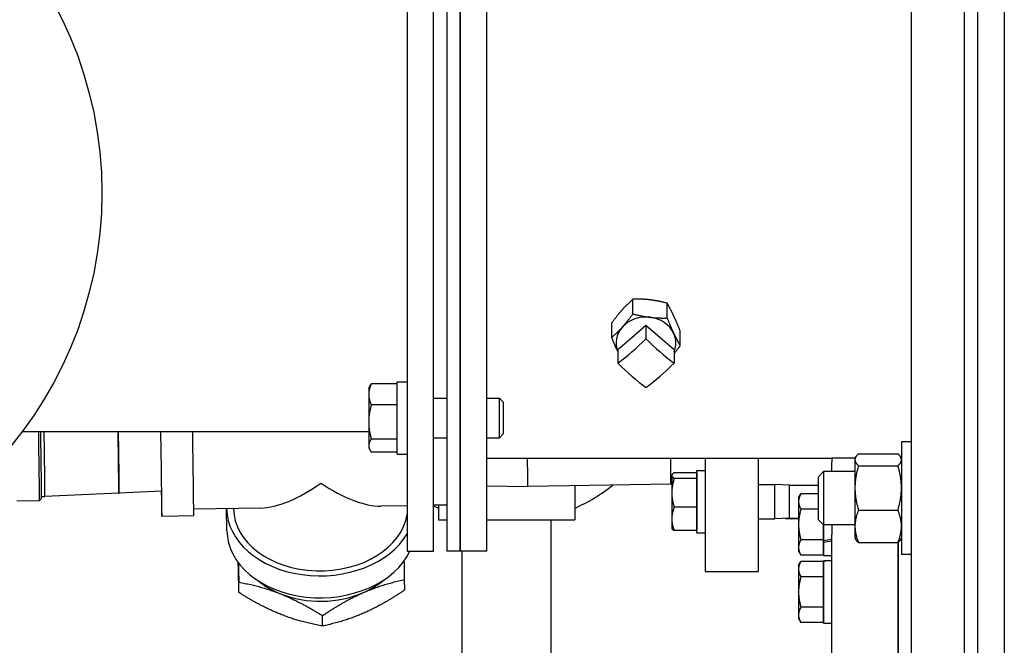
# Model space of a CAD drawing. Header units: inches. Extents: x 36 to 1719, y -84 to 1122.
# Tile 113 of 256: x 665 to 674, y 311 to 317. Entities that reach past the tile are written whole.
import ezdxf

# ---------------------------------------------------------------- set-up
doc = ezdxf.new("R2010")
doc.units = ezdxf.units.IN
doc.header["$LTSCALE"] = 48
doc.header["$MEASUREMENT"] = 0
doc.layers.add('Visible (ANSI)', color=7, linetype='Continuous', lineweight=30)

msp = doc.modelspace()

# ---------------------------------------------------------------- linework, layer by layer
at = {"layer": 'Visible (ANSI)'}
for p, q in [((673.91768, 282.48377), (673.91768, 347.98377)), ((674.16768, 347.98377), (674.16768, 282.48377)), ((673.29268, 292.23377), (673.29268, 333.34855)), ((673.79268, 292.23377), (673.79268, 333.34855)), ((668.54268, 318.34382), (668.54268, 311.73377)), ((668.79268, 311.73377), (668.79268, 318.34025)), ((669.29268, 311.73377), (669.29268, 318.37193)), ((668.91768, 318.27346), (668.91768, 311.73377)), ((669.04268, 318.27168), (669.04268, 311.73377)), ((669.04268, 311.73377), (669.04268, 318.27168)), ((670.66984, 313.96797), (670.66984, 314.10682)), ((670.99188, 313.92979), (670.99188, 314.06865)), ((670.47064, 313.74552), (670.47064, 313.88438)), ((670.6601, 313.74709), (670.79268, 313.86191)), ((670.79268, 313.86191), (670.79268, 313.7345)), ((670.79268, 313.86191), (670.92526, 313.74709)), ((670.52752, 313.63227), (670.6601, 313.74709)), ((670.92526, 313.74709), (671.05785, 313.63227)), ((671.11473, 313.66917), (671.11473, 313.80802)), ((670.52752, 313.63227), (670.52752, 313.50486)), ((671.05785, 313.63227), (671.05785, 313.50486)), ((668.18068, 313.26845), (668.19377, 313.29112)), ((668.44868, 313.30898), (668.20578, 313.30898)), ((668.44868, 313.32745), (668.54268, 313.32745)), ((668.44868, 312.64745), (668.44868, 313.32745)), ((668.18068, 313.26845), (668.18068, 313.20972)), ((668.18068, 313.20972), (668.18068, 312.94969)), ((668.44868, 313.11045), (668.20578, 313.11045)), ((668.79268, 313.17495), (668.91768, 313.17495)), ((669.29268, 313.17495), (669.41152, 313.17495)), ((669.44869, 313.13661), (669.41152, 313.17495)), ((669.41152, 312.79995), (669.41152, 313.17495)), ((669.44869, 313.13661), (669.44869, 312.83829)), ((668.18068, 312.94969), (668.18068, 312.72743)), ((664.91768, 312.85877), (668.18068, 312.85877)), ((669.44869, 312.83829), (669.41152, 312.79995)), ((668.18068, 312.72743), (668.18068, 312.70645)), ((668.44868, 312.78893), (668.20578, 312.78893)), ((668.79268, 312.79995), (668.91768, 312.79995)), ((669.29268, 312.79995), (669.41152, 312.79995)), ((673.29268, 312.76292), (673.19888, 312.76292)), ((673.19888, 312.76292), (673.19888, 311.70042)), ((668.18068, 312.70645), (668.19377, 312.68379)), ((668.44868, 312.66592), (668.20578, 312.66592)), ((668.44868, 312.64745), (668.54268, 312.64745)), ((672.79438, 312.64993), (673.16539, 312.64993)), ((669.29268, 312.60877), (672.54268, 312.60877)), ((671.34872, 312.60877), (671.34872, 311.54082)), ((671.84872, 312.60877), (671.84872, 311.54082)), ((672.7621, 312.60877), (672.54268, 312.60877)), ((672.54268, 312.60877), (672.54268, 312.57189)), ((672.54268, 312.48167), (672.54268, 312.57189)), ((672.76088, 312.60667), (672.76852, 312.6199)), ((672.76088, 312.60667), (672.76088, 312.59389)), ((672.76088, 312.59389), (672.76088, 312.32873)), ((672.79438, 312.53786), (673.16539, 312.53786)), ((673.19888, 312.60667), (673.19124, 312.6199)), ((673.19888, 312.60877), (673.19767, 312.60877)), ((671.03571, 312.44853), (671.03815, 312.45276)), ((671.03571, 312.44853), (671.03571, 312.44438)), ((671.03571, 312.44438), (671.03571, 312.28215)), ((671.27071, 312.47058), (671.05804, 312.47058)), ((671.27071, 312.47058), (671.27071, 312.44438)), ((671.27071, 312.44853), (671.27072, 312.44853)), ((671.27071, 312.44438), (671.27071, 312.41817)), ((671.27072, 312.49153), (671.34872, 312.49153)), ((671.27072, 311.90553), (671.27072, 312.49153)), ((672.41768, 312.43448), (672.46345, 312.48167)), ((672.76088, 312.48167), (672.46345, 312.48167)), ((672.46345, 312.48167), (672.46345, 311.98167)), ((669.29268, 312.34758), (669.67952, 312.34163)), ((671.02718, 312.363), (669.67952, 312.34163)), ((670.12143, 312.34864), (670.12143, 312.02825)), ((671.03571, 312.3634), (671.02718, 312.363)), ((671.27071, 312.41817), (671.05804, 312.41817)), ((671.27071, 312.41817), (671.27071, 312.28215)), ((671.84872, 312.36053), (672.00682, 312.36053)), ((672.14572, 312.35478), (672.00682, 312.36053)), ((672.00682, 312.03653), (672.00682, 312.36053)), ((672.14572, 312.35478), (672.41768, 312.35478)), ((672.14572, 312.04228), (672.14572, 312.35478)), ((672.41768, 312.02886), (672.41768, 312.43448)), ((665.82689, 312.28054), (665.13119, 312.24787)), ((665.82689, 312.28054), (665.83146, 312.28061)), ((666.22871, 312.29926), (665.83146, 312.28061)), ((671.03571, 312.28215), (671.03571, 312.0363)), ((671.27071, 312.28215), (671.27071, 312.14612)), ((672.22968, 312.23377), (672.25201, 312.27245)), ((672.41768, 312.27245), (672.25201, 312.27245)), ((672.76088, 312.32873), (672.76088, 311.96651)), ((664.86645, 312.20627), (665.0799, 312.20965)), ((665.09928, 312.22965), (665.07991, 312.20966)), ((665.09962, 312.24737), (665.13119, 312.24787)), ((668.91768, 312.16703), (668.79268, 312.16505)), ((668.83893, 312.16578), (668.83893, 312.02825)), ((672.22968, 312.23377), (672.22968, 312.20028)), ((672.22968, 312.20028), (672.22968, 311.98377)), ((667.16632, 312.13926), (666.5328, 312.12921)), ((666.84528, 311.92434), (666.84289, 312.13105)), ((666.90789, 312.1318), (666.90785, 312.13516)), ((668.54268, 312.16108), (668.29624, 312.15717)), ((671.27071, 312.14612), (671.05804, 312.14612)), ((671.27071, 312.14612), (671.27071, 312.0363)), ((672.41768, 312.12811), (672.25201, 312.12811)), ((672.79438, 312.1196), (673.16539, 312.1196)), ((666.53247, 312.0642), (666.23251, 312.05944)), ((668.83893, 312.02825), (668.91768, 312.02825)), ((669.29268, 312.02825), (670.12143, 312.02825)), ((669.90018, 310.34075), (669.90018, 312.02825)), ((671.03571, 312.0363), (671.03571, 311.94853)), ((671.27071, 312.0363), (671.27071, 311.92648)), ((671.84872, 312.03653), (672.00682, 312.03653)), ((672.14572, 312.04228), (672.00682, 312.03653)), ((672.14572, 312.04228), (672.22968, 312.04228)), ((672.22968, 311.98377), (672.22968, 311.76727)), ((672.41768, 312.02886), (672.46345, 311.98167)), ((672.76088, 311.98167), (672.46345, 311.98167)), ((672.46468, 311.98167), (672.46468, 311.83943)), ((672.46468, 311.83382), (672.46468, 311.98167)), ((672.54268, 311.98167), (672.54268, 311.89101)), ((671.03571, 311.94853), (671.03815, 311.94431)), ((671.27071, 311.92648), (671.05804, 311.92648)), ((671.27071, 311.94853), (671.27072, 311.94853)), ((671.27072, 311.90553), (671.34872, 311.90553)), ((672.54268, 310.66351), (672.54268, 311.89101)), ((672.76088, 311.96651), (672.76088, 311.85667)), ((672.46468, 311.83943), (672.25201, 311.83943)), ((672.46468, 311.83943), (672.46468, 311.76727)), ((672.46468, 311.81739), (672.46468, 311.83382)), ((672.46468, 311.69077), (672.46468, 311.81739)), ((672.76088, 311.85667), (672.76852, 311.84344)), ((672.79438, 311.81341), (673.16539, 311.81341)), ((673.16768, 310.66351), (673.16768, 311.8155)), ((673.16768, 311.8155), (673.16768, 310.66351)), ((673.19888, 311.85667), (673.19124, 311.84344)), ((668.54268, 311.73377), (668.79268, 311.73377)), ((669.04268, 311.73377), (668.91768, 311.73377)), ((669.29268, 311.73377), (669.04268, 311.73377)), ((669.06018, 310.34075), (669.06018, 311.73377)), ((672.22968, 311.76727), (672.22968, 311.73377)), ((672.22968, 311.73377), (672.25201, 311.6951)), ((672.46468, 311.76727), (672.46468, 311.6951)), ((672.46468, 311.73377), (672.46468, 311.73377)), ((673.29268, 311.70042), (673.19888, 311.70042)), ((672.22968, 311.59785), (672.25201, 311.63653)), ((672.46468, 311.6951), (672.25201, 311.6951)), ((672.46468, 311.63653), (672.25201, 311.63653)), ((672.46468, 311.69077), (672.54268, 311.69077)), ((672.46468, 311.64085), (672.48739, 311.64085)), ((672.46468, 311.64082), (672.46468, 311.64085)), ((672.46468, 311.63991), (672.46468, 311.64082)), ((672.46468, 311.05485), (672.46468, 311.63991)), ((672.46468, 311.63653), (672.46468, 311.56436)), ((671.34872, 311.54082), (671.84872, 311.54082)), ((672.22968, 311.59785), (672.22968, 311.56436)), ((672.22968, 311.56436), (672.22968, 311.34785)), ((672.46468, 311.59785), (672.46468, 311.59785)), ((672.46468, 311.56436), (672.46468, 311.49219)), ((666.95846, 311.34199), (666.95733, 311.43962)), ((668.52075, 311.36677), (668.51962, 311.4644)), ((672.46468, 311.49219), (672.25201, 311.49219)), ((672.46468, 311.49219), (672.46468, 311.34785)), ((672.22968, 311.34785), (672.22968, 311.13134)), ((672.46468, 311.34785), (672.46468, 311.20351)), ((672.46468, 311.20351), (672.25201, 311.20351)), ((672.46468, 311.20351), (672.46468, 311.13134)), ((667.74606, 311.02756), (667.74493, 311.12519)), ((672.22968, 311.13134), (672.22968, 311.09785)), ((672.22968, 311.09785), (672.25201, 311.05917)), ((672.46468, 311.05917), (672.25201, 311.05917)), ((672.46468, 311.13134), (672.46468, 311.05917)), ((672.46468, 311.09785), (672.46468, 311.09785)), ((672.46468, 311.05485), (672.54268, 311.05485))]:
    msp.add_line(p, q, dxfattribs=at)
msp.add_circle((661.91768, 315.10877), 3.75, dxfattribs=at)
for centre, radius, start, end in [((669.48018, 313.60325), 1.6, 293.627027, 308.68641), ((669.48018, 313.60325), 1.6, 244.55227, 246.372973), ((672.16768, 313.03866), 1, 266.426063, 273.554392)]:
    msp.add_arc(centre, radius, start, end, dxfattribs=at)
for centre, major_axis, ratio, start_param, end_param in [((670.79268, 313.69477), (-0.2815, 0), 0.8660254, 4.5763499, 5.6235474), ((670.79268, 313.69477), (0.2815, 0), 0.8660254, 0.3875597, 1.4347572), ((670.79268, 313.69477), (-0.2815, 0), 0.8660254, 5.6235474, 6.6255253), ((670.79268, 313.69477), (0.2815, 0), 0.8660254, 5.9408453, 6.670745), ((670.6601, 314.07059), (0.60301, 0.69629), 0.3535534, 4.1198009, 4.5297837), ((670.92526, 314.07059), (0.60301, -0.69629), 0.3535534, 4.8949943, 5.3049771), ((670.6601, 313.84095), (-0.60301, 0.69629), 0.3535534, 1.7534016, 2.1633844), ((670.92526, 313.84095), (-0.60301, -0.69629), 0.3535534, 0.9782082, 1.388191), ((665.06854, 312.9261), (0.01136, -0.71645), 0.004087, 0, 1.4766243), ((665.08822, 312.92641), (0.01105, -0.69676), 0.004087, 0.0040871, 1.4735076), ((665.12042, 312.92692), (0.01077, -0.67905), 0.004087, 0, 1.4702072), ((665.81647, 312.93796), (0.01042, -0.65742), 0.004087, 0.000127, 1.4499929), ((665.82103, 312.93803), (0.01042, -0.65742), 0.004087, 0, 1.4498819), ((666.21848, 312.94433), (0.01403, -0.88489), 0.004087, 5.5293461, 7.7570782), ((666.51844, 312.94909), (0.01403, -0.88489), 0.004087, 0, 1.468491), ((669.6691, 312.99905), (0.01042, -0.65742), 0.004087, 6.2830576, 7.2183353), ((671.01676, 313.02041), (0.01042, -0.65742), 0.004087, 0, 0.8941251), ((667.71828, 312.96811), (-0.74382, -0.7645), 0.4307106, 0.4082616, 1.1684659), ((667.71828, 312.96811), (0.76316, -0.74252), 0.427376, 5.1206506, 5.8808549), ((667.72783, 312.14128), (-0.88494, -0.01023), 0.7246892, 6.2783836, 9.0156318), ((667.72783, 312.14128), (-0.81995, -0.00948), 0.7246892, 0, 3.0213349), ((667.73022, 311.93457), (-0.88494, -0.01023), 0.7246892, 0, 2.80723), ((672.48739, 311.98377), (1.66154, 0.25566), 0.0861395, 4.685471, 4.7324179), ((672.59798, 311.98377), (1.66154, 0.25566), 0.0861395, 4.6188323, 4.6658527), ((672.48739, 311.34785), (1.66169, 0), 0.176327, 1.5375137, 1.5844606), ((672.59798, 311.34785), (1.66169, 0), 0.176327, 1.6040789, 1.6510993), ((667.73147, 311.82691), (-0.7812, -0.00903), 0.7246892, 0.707058, 1.0531287), ((667.73147, 311.82691), (-0.7812, -0.00903), 0.7246892, 2.1003263, 2.4345347), ((667.73147, 311.82691), (-0.7812, -0.00903), 0.7246892, 1.0531287, 2.1003263)]:
    msp.add_ellipse(centre, major_axis=major_axis, ratio=ratio, start_param=start_param, end_param=end_param, dxfattribs=at)
for points, weights in [([(670.66984, 314.10682), (670.61646, 314.05979), (670.57024, 314.00817)], [1, 1.0379548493, 1]), ([(670.83086, 314.10031), (670.75613, 314.10917), (670.66984, 314.10682)], [1, 1.0379548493, 1]), ([(670.99188, 314.06865), (670.90559, 314.09145), (670.83086, 314.10031)], [1, 1.0379548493, 1]), ([(671.0533, 313.95091), (671.0248, 314.01138), (670.99188, 314.06865)], [1, 1.0379548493, 1]), ([(670.57024, 314.00817), (670.52401, 313.95655), (670.47064, 313.88438)], [1, 1.0379548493, 1]), ([(670.57024, 313.84417), (670.61646, 313.89579), (670.66984, 313.96797)], [1, 1.0379548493, 1]), ([(670.66984, 313.96797), (670.75613, 313.94517), (670.83086, 313.93631)], [1, 1.0379548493, 1]), ([(670.83086, 313.93631), (670.90559, 313.92745), (670.99188, 313.92979)], [1, 1.0379548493, 1]), ([(670.99188, 313.92979), (671.0248, 313.84738), (671.0533, 313.78691)], [1, 1.0379548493, 1]), ([(671.11473, 313.80802), (671.08181, 313.89043), (671.0533, 313.95091)], [1, 1.0379548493, 1]), ([(670.47064, 313.74552), (670.52401, 313.79255), (670.57024, 313.84417)], [1, 1.0379548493, 1]), ([(670.52752, 313.61235), (670.50111, 313.66924), (670.47064, 313.74552)], [1.00539208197, 1.03503403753, 1]), ([(671.0533, 313.78691), (671.08181, 313.72643), (671.11473, 313.66917)], [1, 1.0379548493, 1]), ([(671.11473, 313.66917), (671.08467, 313.62852), (671.05785, 313.59553)], [1, 1.02102721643, 1.01875602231]), ([(668.20578, 313.30898), (668.18068, 313.25579), (668.18068, 313.20972)], [1, 1.0379548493, 1]), ([(668.19377, 313.29112), (668.19875, 313.29975), (668.20578, 313.30898)], [1.01504930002, 1.0103434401, 1]), ([(668.18068, 313.20972), (668.18068, 313.16365), (668.20578, 313.11045)], [1, 1.0379548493, 1]), ([(668.20578, 313.11045), (668.18068, 313.0243), (668.18068, 312.94969)], [1, 1.0379548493, 1]), ([(668.18068, 312.94969), (668.18068, 312.87508), (668.20578, 312.78893)], [1, 1.0379548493, 1]), ([(668.20578, 312.78893), (668.18068, 312.75597), (668.18068, 312.72743)], [1, 1.0379548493, 1]), ([(668.18068, 312.72743), (668.18068, 312.69888), (668.20578, 312.66592)], [1, 1.0379548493, 1]), ([(672.79438, 312.64993), (672.76088, 312.6199), (672.76088, 312.59389)], [1, 1.0379548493, 1]), ([(673.19888, 312.59389), (673.19888, 312.6199), (673.16539, 312.64993)], [1, 1.0379548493, 1]), ([(672.76088, 312.59389), (672.76088, 312.56789), (672.79438, 312.53786)], [1, 1.0379548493, 1]), ([(672.79438, 312.53786), (672.76088, 312.42578), (672.76088, 312.32873)], [1, 1.0379548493, 1]), ([(673.16539, 312.53786), (673.19888, 312.56789), (673.19888, 312.59389)], [1, 1.0379548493, 1]), ([(673.19888, 312.32873), (673.19888, 312.42578), (673.16539, 312.53786)], [1, 1.0379548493, 1]), ([(671.05804, 312.47058), (671.03571, 312.45654), (671.03571, 312.44438)], [1, 1.0379548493, 1]), ([(671.03571, 312.44438), (671.03571, 312.43221), (671.05804, 312.41817)], [1, 1.0379548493, 1]), ([(671.05804, 312.41817), (671.03571, 312.34528), (671.03571, 312.28215)], [1, 1.0379548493, 1]), ([(671.03571, 312.28215), (671.03571, 312.21902), (671.05804, 312.14612)], [1, 1.0379548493, 1]), ([(672.25201, 312.27245), (672.22968, 312.23377), (672.22968, 312.20028)], [1, 1.0379548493, 1]), ([(672.76088, 312.32873), (672.76088, 312.23167), (672.79438, 312.1196)], [1, 1.0379548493, 1]), ([(673.16539, 312.1196), (673.19888, 312.23167), (673.19888, 312.32873)], [1, 1.0379548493, 1]), ([(672.22968, 312.20028), (672.22968, 312.16679), (672.25201, 312.12811)], [1, 1.0379548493, 1]), ([(671.05804, 312.14612), (671.03571, 312.08727), (671.03571, 312.0363)], [1, 1.0379548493, 1]), ([(672.25201, 312.12811), (672.22968, 312.05076), (672.22968, 311.98377)], [1, 1.0379548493, 1]), ([(672.79438, 312.1196), (672.76088, 312.03756), (672.76088, 311.96651)], [1, 1.0379548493, 1]), ([(673.19888, 311.96651), (673.19888, 312.03756), (673.16539, 312.1196)], [1, 1.0379548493, 1]), ([(671.03571, 312.0363), (671.03571, 311.98533), (671.05804, 311.92648)], [1, 1.0379548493, 1]), ([(672.22968, 311.98377), (672.22968, 311.91679), (672.25201, 311.83943)], [1, 1.0379548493, 1]), ([(671.05804, 311.92648), (671.04297, 311.93596), (671.03815, 311.94431)], [1, 1.02530504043, 1.0168676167]), ([(672.76088, 311.96651), (672.76088, 311.89545), (672.79438, 311.81341)], [1, 1.0379548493, 1]), ([(673.16539, 311.81341), (673.19888, 311.89545), (673.19888, 311.96651)], [1, 1.0379548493, 1]), ([(672.25201, 311.83943), (672.22968, 311.80076), (672.22968, 311.76727)], [1, 1.0379548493, 1]), ([(672.79438, 311.81341), (672.77672, 311.82925), (672.76852, 311.84344)], [1, 1.01965956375, 1.01895290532]), ([(673.19124, 311.84344), (673.18305, 311.82925), (673.16539, 311.81341)], [1.01895290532, 1.01965956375, 1]), ([(672.22968, 311.76727), (672.22968, 311.73377), (672.25201, 311.6951)], [1, 1.0379548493, 1]), ([(666.95256, 311.62073), (666.95253, 311.6225), (666.95249, 311.62427)], [1.35541137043, 1.35541137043, 1.35539818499]), ([(666.95846, 311.34199), (666.95556, 311.46905), (666.95256, 311.62073)], [1.25809721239, 1.35541137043, 1.35541137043]), ([(666.954, 311.62228), (666.95554, 311.53949), (666.95733, 311.43962)], [1.32368938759, 1.29985061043, 1.25809721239]), ([(668.51962, 311.4644), (668.51785, 311.56264), (668.51634, 311.64431)], [1.25809721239, 1.29914927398, 1.32288348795]), ([(672.25201, 311.63653), (672.22968, 311.59785), (672.22968, 311.56436)], [1, 1.0379548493, 1]), ([(672.22968, 311.56436), (672.22968, 311.53086), (672.25201, 311.49219)], [1, 1.0379548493, 1]), ([(666.95733, 311.43962), (667.16781, 311.40345), (667.35057, 311.33049)], [1.25809721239, 1.35541137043, 1.35541137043]), ([(668.13172, 311.34288), (668.31149, 311.42159), (668.51962, 311.4644)], [1.35541137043, 1.35541137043, 1.25809721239]), ([(672.25201, 311.49219), (672.22968, 311.41484), (672.22968, 311.34785)], [1, 1.0379548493, 1]), ([(667.35281, 311.1367), (667.17005, 311.20966), (666.95846, 311.34199)], [1.35541137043, 1.35541137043, 1.25809721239]), ([(667.35057, 311.33049), (667.53334, 311.25753), (667.74493, 311.12519)], [1.35541137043, 1.35541137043, 1.25809721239]), ([(667.74493, 311.12519), (667.95195, 311.26416), (668.13172, 311.34288)], [1.25809721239, 1.35541137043, 1.35541137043]), ([(668.52075, 311.36677), (668.31373, 311.2278), (668.13396, 311.14909)], [1.25809721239, 1.35541137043, 1.35541137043]), ([(672.22968, 311.34785), (672.22968, 311.28086), (672.25201, 311.20351)], [1, 1.0379548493, 1]), ([(668.13396, 311.14909), (667.95419, 311.07037), (667.74606, 311.02756)], [1.35541137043, 1.35541137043, 1.25809721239]), ([(672.25201, 311.20351), (672.22968, 311.16484), (672.22968, 311.13134)], [1, 1.0379548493, 1]), ([(667.74606, 311.02756), (667.53558, 311.06374), (667.35281, 311.1367)], [1.25809721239, 1.35541137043, 1.35541137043]), ([(672.22968, 311.13134), (672.22968, 311.09785), (672.25201, 311.05917)], [1, 1.0379548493, 1])]:
    msp.add_rational_spline(points, weights, degree=2, dxfattribs=at)

doc.saveas('drawing.dxf')
